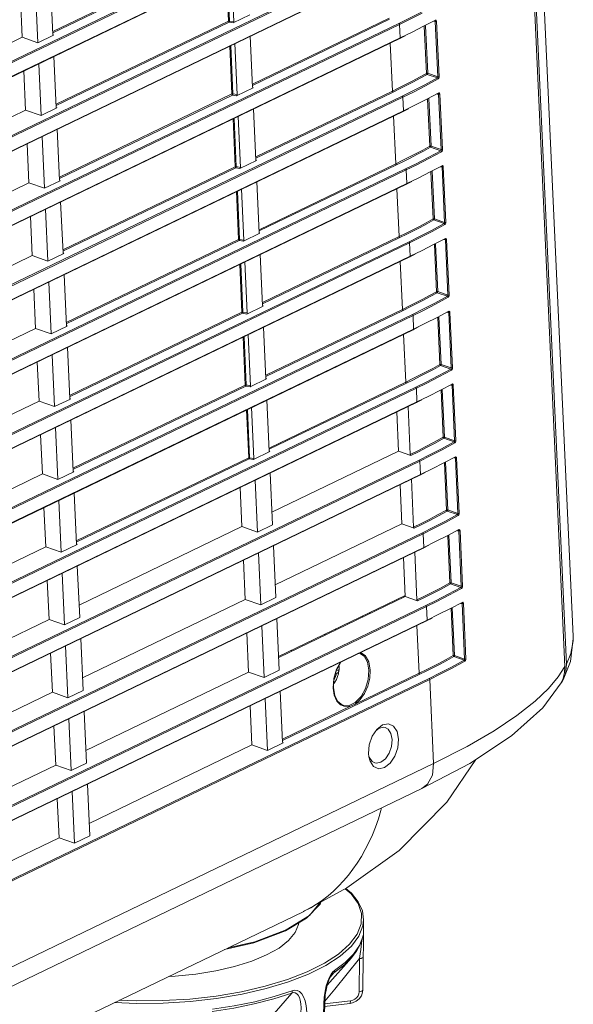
# Model space of a CAD drawing. Header units: millimetres. Extents: x 3925 to 5043, y -86 to 778.
# Tile 30 of 256: x 4128 to 4143, y 93 to 119. Entities that reach past the tile are written whole.
import ezdxf

# ---------------------------------------------------------------- set-up
doc = ezdxf.new("R2010")
doc.units = ezdxf.units.MM
doc.header["$LTSCALE"] = 46.255
for name, color, linetype in [('85-1A626G050DXF_CONTINUOUS_LINE', 7, 'CONTINUOUS'), ('H30-BOTTOM-CDXF_CONTINUOUS_LINE', 7, 'CONTINUOUS'), ('H30-LEFT-COVDXF_CONTINUOUS_LINE', 7, 'CONTINUOUS'), ('H30K-REAR-CODXF_CONTINUOUS_LINE', 7, 'CONTINUOUS'), ('RUBBER-FOOT-DXF_CONTINUOUS_LINE', 7, 'CONTINUOUS')]:
    doc.layers.add(name, color=color, linetype=linetype)

msp = doc.modelspace()

# ---------------------------------------------------------------- linework, layer by layer
at = {"layer": '85-1A626G050DXF_CONTINUOUS_LINE', "color": 7, "linetype": 'Continuous', "lineweight": 0}
for p, q in [((4136.3135, 101.6743), (4136.3802, 101.6564)), ((4136.3828, 101.6857), (4136.3802, 101.6564)), ((4136.3125, 101.5822), (4136.2724, 101.5628)), ((4136.2723, 101.3519), (4136.2252, 101.2869))]:
    msp.add_line(p, q, dxfattribs=at)
for points in [[(4136.381, 101.6623), (4136.3667, 101.5796), (4136.3436, 101.4997), (4136.3119, 101.4232), (4136.2723, 101.3519)], [(4136.3802, 101.6564), (4136.3729, 101.6352), (4136.3591, 101.6155), (4136.3388, 101.5976), (4136.3125, 101.5822)], [(4136.3802, 101.8008), (4136.3825, 101.7745), (4136.3839, 101.7448)], [(4136.3815, 101.8033), (4136.3856, 101.7461), (4136.381, 101.6623)], [(4136.3839, 101.7448), (4136.384, 101.7151), (4136.3828, 101.6857)], [(4136.3125, 101.5822), (4136.3024, 101.5446), (4136.2894, 101.508), (4136.2738, 101.473), (4136.2559, 101.44), (4136.2442, 101.4223)]]:
    msp.add_lwpolyline(points, dxfattribs=at)
at = {"layer": 'H30-BOTTOM-CDXF_CONTINUOUS_LINE', "color": 7, "linetype": 'Continuous', "lineweight": 0}
for p, q in [((4137.2162, 103.2323), (4137.2193, 103.2055)), ((4137.0146, 103.1351), (4137.0177, 103.1083)), ((4136.2893, 102.7573), (4136.288, 102.785)), ((4135.0944, 102.1816), (4135.0931, 102.2093)), ((4135.869, 95.3318), (4135.5019, 94.9539)), ((4135.874, 95.3834), (4135.5797, 95.032)), ((4135.8917, 95.3929), (4135.869, 95.3318)), ((4087.084, 71.8456), (4135.4122, 95.1325)), ((4135.5797, 95.032), (4134.9522, 94.6425)), ((4135.4117, 95.1336), (4135.4172, 95.1362)), ((4135.5019, 94.9539), (4134.9361, 94.614))]:
    msp.add_line(p, q, dxfattribs=at)
for points in [[(4135.4172, 95.1362), (4136.5965, 95.7742), (4138.0152, 96.7927), (4139.306, 98.1009), (4140.0853, 99.2564)], [(4135.4172, 95.1362), (4135.4495, 95.152), (4135.6152, 95.2397), (4135.7767, 95.3372), (4135.9333, 95.4444), (4136.0842, 95.5607), (4136.2298, 95.6864), (4136.3705, 95.8216), (4136.5059, 95.9662), (4136.6356, 96.1195), (4136.7593, 96.2809), (4136.8768, 96.4503), (4136.9885, 96.6284), (4137.0943, 96.8152), (4137.1935, 97.0104), (4137.2856, 97.2135), (4137.3703, 97.4244), (4137.4477, 97.6435), (4137.5178, 97.8711), (4137.537, 97.9434)], [(4134.9361, 94.614), (4134.0791, 94.289), (4133.2795, 94.1048)], [(4134.9522, 94.6425), (4134.0989, 94.3185), (4133.3756, 94.1511)]]:
    msp.add_lwpolyline(points, dxfattribs=at)
at = {"layer": 'H30-LEFT-COVDXF_CONTINUOUS_LINE', "color": 7, "linetype": 'Continuous', "lineweight": 0}
for p, q in [((4142.5025, 101.7719), (4140.845, 137.7882)), ((4137.8251, 123.1387), (4089.4969, 99.8519)), ((4137.8428, 123.111), (4089.5146, 99.8242)), ((4089.5117, 99.4486), (4137.8596, 122.7448)), ((4089.5159, 99.4399), (4137.8441, 122.7267)), ((4137.9159, 121.1673), (4089.5876, 97.8805)), ((4137.9335, 121.1396), (4089.6053, 97.8528)), ((4128.6287, 118.9755), (4133.3, 121.2263)), ((4128.6303, 118.94), (4133.3176, 121.1986)), ((4089.6024, 97.4772), (4137.9504, 120.7734)), ((4089.6066, 97.4685), (4137.9348, 120.7553)), ((4133.4164, 119.2589), (4133.3563, 120.5643)), ((4133.5342, 119.2383), (4133.4707, 120.6194)), ((4133.3907, 119.255), (4133.331, 120.5521)), ((4128.2219, 118.6711), (4128.1573, 120.0743)), ((4128.569, 120.2726), (4128.6325, 118.8915)), ((4127.7523, 119.8791), (4127.8011, 118.8184)), ((4128.7194, 117.0041), (4133.3907, 119.255)), ((4133.5342, 119.2383), (4133.4164, 119.2589)), ((4133.966, 119.4238), (4133.5182, 119.208)), ((4134.0348, 117.5502), (4137.7369, 119.334)), ((4134.0364, 117.5147), (4137.7545, 119.3063)), ((4138.6743, 119.1168), (4138.9934, 119.2837)), ((4138.9912, 119.2502), (4138.954, 119.2533)), ((4138.9912, 119.2502), (4139.0603, 117.7485)), ((4139.0181, 119.2778), (4139.0251, 119.2538)), ((4139.0251, 119.2538), (4139.0942, 117.752)), ((4138.0066, 119.1959), (4089.6784, 95.9091)), ((4138.0242, 119.1682), (4089.696, 95.8814)), ((4128.721, 116.9686), (4133.4083, 119.2272)), ((4133.5182, 119.208), (4133.4083, 119.2272)), ((4138.0242, 119.1682), (4138.0411, 118.802)), ((4138.7512, 117.8414), (4138.6925, 119.1163)), ((4138.785, 117.8449), (4138.7257, 119.1337)), ((4089.6932, 95.5058), (4138.0411, 118.802)), ((4089.6973, 95.4971), (4138.0256, 118.7839)), ((4123.3911, 116.6934), (4127.8011, 118.8184)), ((4127.8011, 118.8184), (4128.2219, 118.6711)), ((4128.6506, 118.8777), (4128.2219, 118.6711)), ((4128.6506, 118.8777), (4128.6432, 118.8854)), ((4133.9751, 118.8473), (4134.0387, 117.4662)), ((4138.0256, 118.7839), (4138.1729, 118.856)), ((4133.4814, 117.2836), (4133.4217, 118.5807)), ((4133.5071, 117.2875), (4133.4471, 118.5929)), ((4133.625, 117.2669), (4133.5614, 118.648)), ((4137.8276, 117.3626), (4137.7679, 118.6598)), ((4128.6597, 118.3012), (4128.7233, 116.9201)), ((4127.8431, 117.9077), (4127.8919, 116.847)), ((4128.3126, 116.6997), (4128.248, 118.1029)), ((4139.048, 117.7168), (4138.7044, 117.5303)), ((4139.0667, 117.6896), (4138.7227, 117.5029)), ((4139.048, 117.7168), (4138.7699, 117.8142)), ((4139.0603, 117.7485), (4138.785, 117.8449)), ((4134.0568, 117.4524), (4133.6089, 117.2366)), ((4134.0568, 117.4524), (4134.0494, 117.4602)), ((4134.1255, 115.5788), (4137.8276, 117.3626)), ((4138.0973, 117.2246), (4089.7691, 93.9377)), ((4138.115, 117.1968), (4089.7867, 93.91)), ((4128.8101, 115.0327), (4133.4814, 117.2836)), ((4128.8118, 114.9972), (4133.4991, 117.2558)), ((4133.6089, 117.2366), (4133.4991, 117.2558)), ((4133.625, 117.2669), (4133.5071, 117.2875)), ((4134.1272, 115.5434), (4137.8453, 117.3349)), ((4138.115, 117.1968), (4138.1318, 116.8306)), ((4138.765, 117.1454), (4139.0841, 117.3123)), ((4138.8419, 115.87), (4138.7832, 117.1449)), ((4138.8757, 115.8735), (4138.8164, 117.1623)), ((4139.0819, 117.2788), (4139.0447, 117.2819)), ((4139.0819, 117.2788), (4139.151, 115.7771)), ((4139.1089, 117.3064), (4139.1158, 117.2824)), ((4139.1158, 117.2824), (4139.1849, 115.7807)), ((4089.7839, 93.5344), (4138.1318, 116.8306)), ((4123.4818, 114.7221), (4127.8919, 116.847)), ((4127.8919, 116.847), (4128.3126, 116.6997)), ((4128.7414, 116.9063), (4128.3126, 116.6997)), ((4128.7414, 116.9063), (4128.734, 116.9141)), ((4134.0658, 116.8759), (4134.1294, 115.4948)), ((4138.1163, 116.8125), (4138.2636, 116.8846)), ((4089.7881, 93.5257), (4138.1163, 116.8125)), ((4133.5722, 115.3122), (4133.5125, 116.6093)), ((4133.5979, 115.3161), (4133.5378, 116.6215)), ((4133.7157, 115.2955), (4133.6521, 116.6766)), ((4137.9183, 115.3913), (4137.8586, 116.6884)), ((4128.7504, 116.3298), (4128.814, 114.9487)), ((4128.4033, 114.7283), (4128.3388, 116.1315)), ((4127.9338, 115.9363), (4127.9826, 114.8756)), ((4139.1388, 115.7454), (4138.8606, 115.8428)), ((4139.151, 115.7771), (4138.8757, 115.8735)), ((4139.1388, 115.7454), (4138.7951, 115.5589)), ((4139.1574, 115.7182), (4138.8134, 115.5315)), ((4138.188, 115.2532), (4089.8598, 91.9663)), ((4128.9008, 113.0613), (4133.5722, 115.3122)), ((4128.9025, 113.0259), (4133.5898, 115.2844)), ((4133.6996, 115.2652), (4133.5898, 115.2844)), ((4133.7157, 115.2955), (4133.5979, 115.3161)), ((4134.1475, 115.481), (4133.6996, 115.2652)), ((4134.1475, 115.481), (4134.1401, 115.4888)), ((4134.2163, 113.6074), (4137.9183, 115.3913)), ((4134.2179, 113.572), (4137.936, 115.3635)), ((4138.8558, 115.174), (4139.1748, 115.341)), ((4139.1727, 115.3074), (4139.1354, 115.3105)), ((4139.1727, 115.3074), (4139.2418, 113.8057)), ((4139.1996, 115.335), (4139.2065, 115.311)), ((4139.2065, 115.311), (4139.2757, 113.8093)), ((4138.2057, 115.2254), (4089.8775, 91.9386)), ((4138.2057, 115.2254), (4138.2226, 114.8592)), ((4138.9326, 113.8986), (4138.8739, 115.1736)), ((4138.9665, 113.9021), (4138.9072, 115.1909)), ((4089.8746, 91.563), (4138.2226, 114.8592)), ((4089.8788, 91.5543), (4138.207, 114.8411)), ((4123.5725, 112.7507), (4127.9826, 114.8756)), ((4127.9826, 114.8756), (4128.4033, 114.7283)), ((4128.8321, 114.9349), (4128.4033, 114.7283)), ((4128.8321, 114.9349), (4128.8247, 114.9427)), ((4133.8064, 113.3241), (4133.7429, 114.7052)), ((4134.1566, 114.9046), (4134.2201, 113.5234)), ((4138.0091, 113.4199), (4137.9494, 114.717)), ((4138.207, 114.8411), (4138.3543, 114.9132)), ((4133.6629, 113.3408), (4133.6032, 114.6379)), ((4133.6886, 113.3447), (4133.6285, 114.6501)), ((4128.4941, 112.7569), (4128.4295, 114.1601)), ((4128.8412, 114.3584), (4128.9047, 112.9773)), ((4128.0245, 113.965), (4128.0733, 112.9043)), ((4139.2418, 113.8057), (4138.9665, 113.9021)), ((4139.2295, 113.774), (4138.8859, 113.5875)), ((4139.2481, 113.7468), (4138.9042, 113.5601)), ((4139.2295, 113.774), (4138.9513, 113.8714)), ((4134.2382, 113.5096), (4133.7904, 113.2938)), ((4134.2382, 113.5096), (4134.2308, 113.5174)), ((4134.307, 111.636), (4138.0091, 113.4199)), ((4134.3086, 111.6006), (4138.0267, 113.3921)), ((4138.9465, 113.2026), (4139.2655, 113.3696)), ((4139.2903, 113.3636), (4139.2973, 113.3396)), ((4138.2788, 113.2818), (4089.9505, 89.9949)), ((4138.2964, 113.254), (4089.9682, 89.9672)), ((4128.9916, 111.0899), (4133.6629, 113.3408)), ((4128.9932, 111.0545), (4133.6805, 113.313)), ((4133.7904, 113.2938), (4133.6805, 113.313)), ((4133.8064, 113.3241), (4133.6886, 113.3447)), ((4138.2964, 113.254), (4138.3133, 112.8878)), ((4139.0233, 111.9272), (4138.9647, 113.2022)), ((4139.0572, 111.9307), (4138.9979, 113.2196)), ((4139.2634, 113.3361), (4139.2262, 113.3391)), ((4139.2634, 113.3361), (4139.3325, 111.8343)), ((4139.2973, 113.3396), (4139.3664, 111.8379)), ((4089.9654, 89.5916), (4138.3133, 112.8878)), ((4089.9695, 89.5829), (4138.2977, 112.8698)), ((4123.6633, 110.7793), (4128.0733, 112.9043)), ((4128.0733, 112.9043), (4128.4941, 112.7569)), ((4128.9228, 112.9635), (4128.4941, 112.7569)), ((4128.9228, 112.9635), (4128.9154, 112.9713)), ((4134.2473, 112.9332), (4134.3108, 111.552)), ((4138.2977, 112.8698), (4138.4451, 112.9418)), ((4133.7536, 111.3694), (4133.6939, 112.6665)), ((4133.7793, 111.3733), (4133.7192, 112.6787)), ((4133.8972, 111.3527), (4133.8336, 112.7338)), ((4138.0998, 111.4485), (4138.0401, 112.7456)), ((4128.9319, 112.3871), (4128.9954, 111.0059)), ((4128.5848, 110.7855), (4128.5202, 112.1887)), ((4128.1152, 111.9936), (4128.1641, 110.9329)), ((4139.3202, 111.8026), (4138.9766, 111.6161)), ((4139.3388, 111.7754), (4138.9949, 111.5887)), ((4139.3202, 111.8026), (4139.042, 111.9)), ((4139.3325, 111.8343), (4139.0572, 111.9307)), ((4134.3289, 111.5382), (4133.8811, 111.3224)), ((4134.3289, 111.5382), (4134.3216, 111.546)), ((4138.3695, 111.3104), (4090.0413, 88.0236)), ((4138.3872, 111.2826), (4090.0589, 87.9958)), ((4129.0823, 109.1185), (4133.7536, 111.3694)), ((4129.0839, 109.0831), (4133.7713, 111.3416)), ((4133.8811, 111.3224), (4133.7713, 111.3416)), ((4133.8972, 111.3527), (4133.7793, 111.3733)), ((4134.3977, 109.6646), (4138.0998, 111.4485)), ((4134.3993, 109.6292), (4138.1174, 111.4207)), ((4138.3872, 111.2826), (4138.404, 110.9164)), ((4139.0372, 111.2312), (4139.3563, 111.3982)), ((4139.1141, 109.9558), (4139.0554, 111.2308)), ((4139.1479, 109.9593), (4139.0886, 111.2482)), ((4139.3541, 111.3647), (4139.3169, 111.3677)), ((4139.3541, 111.3647), (4139.4232, 109.8629)), ((4139.3811, 111.3923), (4139.388, 111.3682)), ((4139.388, 111.3682), (4139.4571, 109.8665)), ((4129.0135, 110.9921), (4128.5848, 110.7855)), ((4129.0135, 110.9921), (4129.0062, 110.9999)), ((4134.338, 110.9618), (4134.4016, 109.5807)), ((4138.3885, 110.8984), (4138.5391, 110.9721)), ((4090.0561, 87.6202), (4138.404, 110.9164)), ((4090.0602, 87.6115), (4138.3885, 110.8984)), ((4123.754, 108.8079), (4128.1641, 110.9329)), ((4128.1641, 110.9329), (4128.5848, 110.7855)), ((4133.8443, 109.398), (4133.7846, 110.6951)), ((4133.87, 109.402), (4133.81, 110.7073)), ((4133.9879, 109.3813), (4133.9243, 110.7624)), ((4138.1905, 109.4771), (4138.1308, 110.7742)), ((4128.6755, 108.8141), (4128.611, 110.2173)), ((4129.0226, 110.4157), (4129.0862, 109.0346)), ((4128.206, 110.0222), (4128.2548, 108.9615)), ((4139.4109, 109.8312), (4139.1328, 109.9286)), ((4139.4232, 109.8629), (4139.1479, 109.9593)), ((4139.4109, 109.8312), (4139.0673, 109.6447)), ((4139.4296, 109.804), (4139.0856, 109.6173)), ((4129.173, 107.1471), (4133.8443, 109.398)), ((4129.1747, 107.1117), (4133.862, 109.3703)), ((4133.9718, 109.351), (4133.862, 109.3703)), ((4133.9879, 109.3813), (4133.87, 109.402)), ((4134.4197, 109.5668), (4133.9718, 109.351)), ((4134.4197, 109.5668), (4134.4123, 109.5746)), ((4134.4884, 107.6932), (4138.1905, 109.4771)), ((4134.4901, 107.6578), (4138.2082, 109.4493)), ((4139.128, 109.2598), (4139.447, 109.4268)), ((4139.4448, 109.3933), (4139.4076, 109.3963)), ((4139.4448, 109.3933), (4139.514, 107.8916)), ((4139.4718, 109.4209), (4139.4787, 109.3968)), ((4139.4787, 109.3968), (4139.5478, 107.8951)), ((4138.4602, 109.339), (4090.132, 86.0522)), ((4138.4779, 109.3113), (4090.1497, 86.0244)), ((4138.4779, 109.3113), (4138.4947, 108.9451)), ((4139.2048, 107.9844), (4139.1461, 109.2594)), ((4139.2387, 107.988), (4139.1793, 109.2768)), ((4090.1468, 85.6488), (4138.4947, 108.9451)), ((4090.151, 85.6401), (4138.4792, 108.927)), ((4123.8447, 106.8365), (4128.2548, 108.9615)), ((4128.2548, 108.9615), (4128.6755, 108.8141)), ((4129.1043, 109.0207), (4128.6755, 108.8141)), ((4129.1043, 109.0207), (4129.0969, 109.0285)), ((4134.4287, 108.9904), (4134.4923, 107.6093)), ((4138.4792, 108.927), (4138.6298, 109.0007)), ((4133.9351, 107.4266), (4133.8754, 108.7237)), ((4133.9608, 107.4306), (4133.9007, 108.7359)), ((4134.0786, 107.4099), (4134.0151, 108.7911)), ((4137.9967, 107.6103), (4137.9479, 108.671)), ((4138.3113, 107.5202), (4138.2516, 108.8173)), ((4129.1133, 108.4443), (4129.1769, 107.0632)), ((4128.2967, 108.0508), (4128.3455, 106.9901)), ((4128.7663, 106.8428), (4128.7017, 108.2459)), ((4139.5017, 107.8598), (4139.158, 107.6733)), ((4139.5203, 107.8326), (4139.1763, 107.6459)), ((4139.5017, 107.8598), (4139.2235, 107.9572)), ((4139.514, 107.8916), (4139.2387, 107.988)), ((4134.5104, 107.5954), (4134.0626, 107.3796)), ((4134.5104, 107.5954), (4134.503, 107.6032)), ((4134.5663, 105.9573), (4137.9967, 107.6103)), ((4138.3307, 107.4933), (4137.9967, 107.6103)), ((4138.551, 107.3676), (4090.2227, 84.0808)), ((4138.5686, 107.3399), (4090.2404, 84.053)), ((4129.2638, 105.1758), (4133.9351, 107.4266)), ((4129.2654, 105.1403), (4133.9527, 107.3989)), ((4134.0626, 107.3796), (4133.9527, 107.3989)), ((4134.0786, 107.4099), (4133.9608, 107.4306)), ((4138.5686, 107.3399), (4138.5855, 106.9737)), ((4139.2187, 107.2884), (4139.5377, 107.4554)), ((4139.2955, 106.013), (4139.2369, 107.288)), ((4139.3294, 106.0166), (4139.2701, 107.3054)), ((4139.5356, 107.4219), (4139.4983, 107.4249)), ((4139.5356, 107.4219), (4139.6047, 105.9202)), ((4139.5625, 107.4495), (4139.5695, 107.4254)), ((4139.5695, 107.4254), (4139.6386, 105.9237)), ((4090.2376, 83.6774), (4138.5855, 106.9737)), ((4123.9355, 104.8651), (4128.3455, 106.9901)), ((4128.3455, 106.9901), (4128.7663, 106.8428)), ((4129.195, 107.0493), (4128.7663, 106.8428)), ((4129.195, 107.0493), (4129.1876, 107.0571)), ((4134.5174, 107.018), (4134.582, 105.6148)), ((4138.5699, 106.9556), (4138.7206, 107.0293)), ((4090.2417, 83.6688), (4138.5699, 106.9556)), ((4134.1724, 105.4175), (4134.1078, 106.8206)), ((4138.0874, 105.6389), (4138.0386, 106.6996)), ((4138.402, 105.5488), (4138.3423, 106.8459)), ((4129.2041, 106.4729), (4129.2676, 105.0918)), ((4133.7028, 106.6255), (4133.7516, 105.5648)), ((4128.857, 104.8714), (4128.7924, 106.2745)), ((4128.3874, 106.0794), (4128.4362, 105.0187)), ((4139.5924, 105.8884), (4139.3142, 105.9858)), ((4139.6047, 105.9202), (4139.3294, 106.0166)), ((4134.657, 103.9859), (4138.0874, 105.6389)), ((4138.4214, 105.5219), (4138.0874, 105.6389)), ((4139.5924, 105.8884), (4139.2488, 105.7019)), ((4139.611, 105.8612), (4139.2671, 105.6745)), ((4138.6417, 105.3962), (4090.3135, 82.1094)), ((4138.6593, 105.3685), (4090.3311, 82.0816)), ((4129.3416, 103.4398), (4133.7516, 105.5648)), ((4133.7516, 105.5648), (4134.1724, 105.4175)), ((4134.582, 105.6148), (4134.1724, 105.4175)), ((4138.6593, 105.3685), (4138.6762, 105.0023)), ((4139.3094, 105.317), (4139.6285, 105.484)), ((4139.6263, 105.4505), (4139.5891, 105.4535)), ((4139.6263, 105.4505), (4139.6954, 103.9488)), ((4139.6532, 105.4781), (4139.6602, 105.454)), ((4139.6602, 105.454), (4139.7293, 103.9523)), ((4139.3863, 104.0417), (4139.3276, 105.3166)), ((4139.4201, 104.0452), (4139.3608, 105.334)), ((4090.3283, 81.706), (4138.6762, 105.0023)), ((4090.3324, 81.6974), (4138.6607, 104.9842)), ((4124.0262, 102.8937), (4128.4362, 105.0187)), ((4128.4362, 105.0187), (4128.857, 104.8714)), ((4129.2857, 105.0779), (4128.857, 104.8714)), ((4129.2857, 105.0779), (4129.2783, 105.0857)), ((4134.2631, 103.4461), (4134.1985, 104.8492)), ((4134.6082, 105.0466), (4134.6727, 103.6434)), ((4138.4927, 103.5774), (4138.433, 104.8745)), ((4138.6607, 104.9842), (4138.8113, 105.0579)), ((4133.7936, 104.6541), (4133.8424, 103.5934)), ((4138.1782, 103.6675), (4138.1293, 104.7282)), ((4128.9477, 102.9), (4128.8831, 104.3031)), ((4129.2928, 104.5005), (4129.3573, 103.0973)), ((4128.4782, 104.108), (4128.527, 103.0473)), ((4139.6954, 103.9488), (4139.4201, 104.0452)), ((4139.6831, 103.917), (4139.3395, 103.7305)), ((4139.7018, 103.8898), (4139.3578, 103.7031)), ((4139.6831, 103.917), (4139.405, 104.0144)), ((4129.4323, 101.4684), (4133.8424, 103.5934)), ((4133.8424, 103.5934), (4134.2631, 103.4461)), ((4134.6727, 103.6434), (4134.2631, 103.4461)), ((4138.1769, 103.6952), (4134.7464, 102.0422)), ((4138.1782, 103.6675), (4134.7477, 102.0145)), ((4138.1782, 103.6675), (4138.1444, 103.6795)), ((4138.5121, 103.5505), (4138.1782, 103.6675)), ((4139.4002, 103.3456), (4139.7192, 103.5126)), ((4139.744, 103.5067), (4139.7509, 103.4826)), ((4138.7324, 103.4248), (4090.4042, 80.138)), ((4138.7501, 103.3971), (4090.4218, 80.1103)), ((4138.7501, 103.3971), (4138.7669, 103.0309)), ((4139.477, 102.0703), (4139.4183, 103.3452)), ((4139.5108, 102.0738), (4139.4515, 103.3626)), ((4139.717, 103.4791), (4139.6798, 103.4821)), ((4139.717, 103.4791), (4139.7861, 101.9774)), ((4139.7509, 103.4826), (4139.82, 101.9809)), ((4090.419, 79.7347), (4138.7669, 103.0309)), ((4090.4232, 79.726), (4138.7514, 103.0128)), ((4124.1169, 100.9223), (4128.527, 103.0473)), ((4128.527, 103.0473), (4128.9477, 102.9)), ((4129.3573, 103.0973), (4128.9477, 102.9)), ((4134.6989, 103.0752), (4134.7635, 101.6721)), ((4138.7514, 103.0128), (4138.902, 103.0865)), ((4134.3539, 101.4747), (4134.2893, 102.8779)), ((4138.5534, 101.5915), (4138.4937, 102.8887)), ((4129.3835, 102.5291), (4129.4481, 101.126)), ((4133.8843, 102.6827), (4133.9331, 101.622)), ((4135.9845, 102.6388), (4136.0248, 102.6299)), ((4129.0385, 100.9286), (4128.9739, 102.3318)), ((4128.5689, 102.1366), (4128.6177, 101.0759)), ((4139.7739, 101.9457), (4139.4957, 102.0431)), ((4139.7861, 101.9774), (4139.5108, 102.0738)), ((4134.7635, 101.6721), (4134.3539, 101.4747)), ((4142.5025, 101.7719), (4142.3197, 101.4912)), ((4142.5025, 101.7719), (4142.4946, 101.6084)), ((4138.8231, 101.4534), (4090.4949, 78.1666)), ((4138.8408, 101.4257), (4090.5126, 78.1389)), ((4129.523, 99.497), (4133.9331, 101.622)), ((4133.9331, 101.622), (4134.3539, 101.4747)), ((4134.853, 99.7722), (4138.5711, 101.5638)), ((4136.8179, 100.7553), (4138.5534, 101.5915)), ((4138.9456, 99.148), (4138.8408, 101.4257)), ((4142.4558, 101.4517), (4142.4, 101.3282)), ((4142.4946, 101.6084), (4142.4558, 101.4517)), ((4129.4481, 101.126), (4129.0385, 100.9286)), ((4134.7917, 101.1048), (4134.8552, 99.7237)), ((4136.253, 100.9954), (4136.2224, 101.1894)), ((4141.9046, 100.6511), (4142.4, 101.3282)), ((4124.2076, 98.9509), (4128.6177, 101.0759)), ((4128.6177, 101.0759), (4129.0385, 100.9286)), ((4134.4446, 99.5033), (4134.38, 100.9065)), ((4129.4742, 100.5577), (4129.5388, 99.1546)), ((4133.975, 100.7113), (4134.0238, 99.6506)), ((4134.8514, 99.8077), (4136.697, 100.697)), ((4129.1292, 98.9572), (4129.0646, 100.3604)), ((4128.6596, 100.1652), (4128.7084, 99.1045)), ((4137.2817, 99.8827), (4137.4081, 100.0713)), ((4137.3818, 100.032), (4137.4733, 100.1028)), ((4137.4081, 100.0713), (4137.5625, 100.1908)), ((4137.4733, 100.1028), (4137.5999, 100.1279)), ((4137.5625, 100.1908), (4137.7207, 100.2221)), ((4137.5999, 100.1279), (4137.6342, 100.1213)), ((4129.6138, 97.5256), (4134.0238, 99.6506)), ((4134.0238, 99.6506), (4134.4446, 99.5033)), ((4134.8733, 99.7099), (4134.4446, 99.5033)), ((4134.8733, 99.7099), (4134.8659, 99.7176)), ((4137.1911, 99.3247), (4137.1809, 99.417)), ((4137.2221, 99.2112), (4137.1911, 99.3247)), ((4138.9456, 99.148), (4090.6174, 75.8611)), ((4124.2984, 96.9795), (4128.7084, 99.1045)), ((4128.7084, 99.1045), (4129.1292, 98.9572)), ((4129.5388, 99.1546), (4129.1292, 98.9572)), ((4138.6236, 98.467), (4090.2954, 75.1802)), ((4129.565, 98.5863), (4129.6295, 97.1832)), ((4128.7503, 98.1938), (4128.7992, 97.1331)), ((4129.2199, 96.9858), (4129.1553, 98.389)), ((4124.3891, 95.0081), (4128.7992, 97.1331)), ((4128.7992, 97.1331), (4129.2199, 96.9858)), ((4129.6295, 97.1832), (4129.2199, 96.9858))]:
    msp.add_line(p, q, dxfattribs=at)
for points in [[(4138.6137, 119.5017), (4138.2914, 119.336), (4138.0066, 119.1959)], [(4133.4164, 119.2589), (4133.407, 119.2589), (4133.3981, 119.2575), (4133.3907, 119.255)], [(4133.3907, 119.255), (4133.3933, 119.2437), (4133.3997, 119.2336), (4133.4083, 119.2272)], [(4133.4083, 119.2272), (4133.4119, 119.2352), (4133.4148, 119.2468), (4133.4164, 119.2589)], [(4138.632, 119.4743), (4138.3094, 119.3084), (4138.0242, 119.1682)], [(4138.9826, 119.2664), (4138.9836, 119.2663), (4138.989, 119.2622), (4138.9912, 119.2502)], [(4138.9933, 119.2837), (4138.9915, 119.2735), (4138.9851, 119.2666)], [(4138.9912, 119.2502), (4139.003, 119.2491), (4139.0153, 119.2504), (4139.0251, 119.2538)], [(4138.9934, 119.2837), (4139.0066, 119.2861), (4139.0181, 119.2778)], [(4138.0242, 119.1682), (4138.0216, 119.1796), (4138.0152, 119.1896), (4138.0066, 119.1959)], [(4138.0411, 118.802), (4138.3614, 118.9587), (4138.6743, 119.1168)], [(4138.0411, 118.802), (4138.0394, 118.7919), (4138.0338, 118.7854), (4138.0256, 118.7839)], [(4137.8276, 117.3626), (4138.0219, 117.4577), (4138.202, 117.5483), (4138.3786, 117.6396), (4138.56, 117.7362), (4138.7512, 117.8414)], [(4137.8453, 117.3349), (4138.0398, 117.4301), (4138.2201, 117.5208), (4138.3968, 117.6122), (4138.5785, 117.7089), (4138.7699, 117.8142)], [(4138.785, 117.8449), (4138.7734, 117.846), (4138.761, 117.8448), (4138.7512, 117.8414)], [(4138.7699, 117.8142), (4138.7609, 117.8202), (4138.754, 117.83), (4138.7512, 117.8414)], [(4138.7699, 117.8142), (4138.7769, 117.8215), (4138.7825, 117.8327), (4138.785, 117.8449)], [(4139.0603, 117.7485), (4139.0603, 117.7373), (4139.0567, 117.7261), (4139.048, 117.7168)], [(4139.048, 117.7168), (4139.0571, 117.7107), (4139.0638, 117.7009), (4139.0667, 117.6896)], [(4139.0942, 117.752), (4139.0844, 117.7487), (4139.0721, 117.7474), (4139.0603, 117.7485)], [(4139.0942, 117.752), (4139.0922, 117.7303), (4139.0839, 117.7084), (4139.0667, 117.6896)], [(4137.8453, 117.3349), (4137.8366, 117.3413), (4137.8303, 117.3513), (4137.8276, 117.3626)], [(4138.7044, 117.5303), (4138.3821, 117.3646), (4138.0973, 117.2246)], [(4138.7227, 117.5029), (4138.4001, 117.337), (4138.115, 117.1968)], [(4133.5071, 117.2875), (4133.4978, 117.2875), (4133.4888, 117.2861), (4133.4814, 117.2836)], [(4133.4814, 117.2836), (4133.484, 117.2723), (4133.4904, 117.2622), (4133.4991, 117.2558)], [(4133.4991, 117.2558), (4133.5026, 117.2638), (4133.5055, 117.2754), (4133.5071, 117.2875)], [(4138.115, 117.1968), (4138.1123, 117.2082), (4138.1059, 117.2182), (4138.0973, 117.2246)], [(4138.1318, 116.8306), (4138.4522, 116.9873), (4138.765, 117.1454)], [(4139.0734, 117.295), (4139.0743, 117.2949), (4139.0797, 117.2908), (4139.0819, 117.2788)], [(4139.084, 117.3123), (4139.0822, 117.3022), (4139.0759, 117.2952)], [(4139.0819, 117.2788), (4139.0937, 117.2777), (4139.1061, 117.279), (4139.1158, 117.2824)], [(4139.0841, 117.3123), (4139.0974, 117.3147), (4139.1089, 117.3064)], [(4138.1318, 116.8306), (4138.1302, 116.8205), (4138.1245, 116.814), (4138.1163, 116.8125)], [(4137.9183, 115.3913), (4138.1127, 115.4863), (4138.2928, 115.5769), (4138.4693, 115.6682), (4138.6507, 115.7648), (4138.8419, 115.87)], [(4137.936, 115.3635), (4138.1305, 115.4587), (4138.3108, 115.5494), (4138.4876, 115.6408), (4138.6692, 115.7375), (4138.8606, 115.8428)], [(4138.8757, 115.8735), (4138.8642, 115.8746), (4138.8517, 115.8734), (4138.8419, 115.87)], [(4138.8606, 115.8428), (4138.8516, 115.8488), (4138.8448, 115.8586), (4138.8419, 115.87)], [(4138.8606, 115.8428), (4138.8677, 115.8501), (4138.8732, 115.8613), (4138.8757, 115.8735)], [(4139.151, 115.7771), (4139.151, 115.7659), (4139.1475, 115.7547), (4139.1387, 115.7454)], [(4139.1849, 115.7807), (4139.1752, 115.7773), (4139.1628, 115.776), (4139.151, 115.7771)], [(4139.1849, 115.7806), (4139.1829, 115.7589), (4139.1746, 115.737), (4139.1574, 115.7182)], [(4138.7951, 115.5589), (4138.4729, 115.3932), (4138.188, 115.2532)], [(4138.8134, 115.5315), (4138.4908, 115.3656), (4138.2057, 115.2254)], [(4139.1387, 115.7454), (4139.1478, 115.7393), (4139.1546, 115.7295), (4139.1574, 115.7182)], [(4133.5979, 115.3161), (4133.5885, 115.3161), (4133.5795, 115.3147), (4133.5722, 115.3122)], [(4133.5722, 115.3122), (4133.5748, 115.3009), (4133.5811, 115.2909), (4133.5898, 115.2844)], [(4133.5898, 115.2844), (4133.5933, 115.2924), (4133.5963, 115.304), (4133.5979, 115.3161)], [(4137.936, 115.3635), (4137.9274, 115.3699), (4137.921, 115.3799), (4137.9183, 115.3913)], [(4138.2057, 115.2254), (4138.203, 115.2368), (4138.1967, 115.2468), (4138.188, 115.2532)], [(4139.1641, 115.3236), (4139.1651, 115.3235), (4139.1704, 115.3194), (4139.1727, 115.3074)], [(4139.1748, 115.3409), (4139.1729, 115.3308), (4139.1666, 115.3238)], [(4139.1727, 115.3074), (4139.1845, 115.3063), (4139.1968, 115.3076), (4139.2065, 115.311)], [(4139.1748, 115.341), (4139.1881, 115.3433), (4139.1996, 115.335)], [(4138.2226, 114.8592), (4138.5429, 115.0159), (4138.8558, 115.174)], [(4138.2226, 114.8592), (4138.2209, 114.8491), (4138.2153, 114.8426), (4138.207, 114.8411)], [(4138.0091, 113.4199), (4138.2034, 113.5149), (4138.3835, 113.6055), (4138.56, 113.6968), (4138.7415, 113.7934), (4138.9326, 113.8986)], [(4138.9665, 113.9021), (4138.9549, 113.9032), (4138.9425, 113.902), (4138.9326, 113.8986)], [(4138.9513, 113.8714), (4138.9423, 113.8774), (4138.9355, 113.8872), (4138.9326, 113.8986)], [(4138.9513, 113.8714), (4138.9584, 113.8787), (4138.9639, 113.8899), (4138.9665, 113.9021)], [(4138.0267, 113.3921), (4138.2213, 113.4873), (4138.4016, 113.578), (4138.5783, 113.6694), (4138.7599, 113.7661), (4138.9513, 113.8714)], [(4139.2418, 113.8057), (4139.2417, 113.7945), (4139.2382, 113.7834), (4139.2294, 113.774)], [(4139.2294, 113.774), (4139.2386, 113.7679), (4139.2453, 113.7581), (4139.2481, 113.7468)], [(4139.2757, 113.8093), (4139.2659, 113.8059), (4139.2536, 113.8046), (4139.2418, 113.8057)], [(4139.2757, 113.8093), (4139.2736, 113.7875), (4139.2654, 113.7656), (4139.2481, 113.7468)], [(4138.0267, 113.3921), (4138.0181, 113.3985), (4138.0117, 113.4085), (4138.0091, 113.4199)], [(4138.8859, 113.5875), (4138.5636, 113.4218), (4138.2788, 113.2818)], [(4138.9042, 113.5601), (4138.5815, 113.3942), (4138.2964, 113.254)], [(4139.2655, 113.3696), (4139.2636, 113.3594), (4139.2573, 113.3525)], [(4139.2655, 113.3696), (4139.2788, 113.3719), (4139.2903, 113.3636)], [(4133.6886, 113.3447), (4133.6792, 113.3447), (4133.6702, 113.3433), (4133.6629, 113.3408)], [(4133.6629, 113.3408), (4133.6655, 113.3295), (4133.6719, 113.3195), (4133.6805, 113.313)], [(4133.6805, 113.313), (4133.684, 113.321), (4133.687, 113.3326), (4133.6886, 113.3447)], [(4138.2964, 113.254), (4138.2938, 113.2654), (4138.2874, 113.2754), (4138.2788, 113.2818)], [(4138.3133, 112.8878), (4138.6336, 113.0446), (4138.9465, 113.2026)], [(4139.2548, 113.3522), (4139.2558, 113.3521), (4139.2612, 113.348), (4139.2634, 113.3361)], [(4139.2634, 113.3361), (4139.2752, 113.3349), (4139.2875, 113.3362), (4139.2973, 113.3396)], [(4138.3133, 112.8878), (4138.3116, 112.8777), (4138.306, 112.8712), (4138.2977, 112.8698)], [(4138.0998, 111.4485), (4138.2941, 111.5436), (4138.4742, 111.6341), (4138.6508, 111.7254), (4138.8322, 111.8221), (4139.0233, 111.9272)], [(4138.1174, 111.4207), (4138.312, 111.5159), (4138.4923, 111.6066), (4138.669, 111.698), (4138.8507, 111.7947), (4139.042, 111.9)], [(4139.0572, 111.9307), (4139.0456, 111.9319), (4139.0332, 111.9306), (4139.0233, 111.9272)], [(4139.042, 111.9), (4139.0331, 111.906), (4139.0262, 111.9159), (4139.0233, 111.9272)], [(4139.042, 111.9), (4139.0491, 111.9073), (4139.0546, 111.9185), (4139.0572, 111.9307)], [(4139.3325, 111.8343), (4139.3325, 111.8231), (4139.3289, 111.812), (4139.3202, 111.8026)], [(4139.3202, 111.8026), (4139.3293, 111.7965), (4139.336, 111.7867), (4139.3389, 111.7754)], [(4139.3664, 111.8379), (4139.3566, 111.8345), (4139.3443, 111.8332), (4139.3325, 111.8343)], [(4139.3664, 111.8379), (4139.3643, 111.8161), (4139.3561, 111.7942), (4139.3388, 111.7754)], [(4138.9766, 111.6161), (4138.6543, 111.4504), (4138.3695, 111.3104)], [(4138.9949, 111.5887), (4138.6723, 111.4228), (4138.3872, 111.2826)], [(4133.7793, 111.3733), (4133.77, 111.3733), (4133.761, 111.3719), (4133.7536, 111.3694)], [(4133.7536, 111.3694), (4133.7562, 111.3581), (4133.7626, 111.3481), (4133.7713, 111.3416)], [(4133.7713, 111.3416), (4133.7748, 111.3496), (4133.7777, 111.3612), (4133.7793, 111.3733)], [(4138.1174, 111.4207), (4138.1088, 111.4271), (4138.1024, 111.4371), (4138.0998, 111.4485)], [(4138.3872, 111.2826), (4138.3845, 111.294), (4138.3781, 111.304), (4138.3695, 111.3104)], [(4138.404, 110.9164), (4138.7244, 111.0732), (4139.0372, 111.2312)], [(4139.3455, 111.3808), (4139.3465, 111.3807), (4139.3519, 111.3766), (4139.3541, 111.3647)], [(4139.3562, 111.3982), (4139.3544, 111.388), (4139.348, 111.3811)], [(4139.3541, 111.3647), (4139.3659, 111.3635), (4139.3782, 111.3648), (4139.388, 111.3682)], [(4139.3563, 111.3982), (4139.3695, 111.4005), (4139.3811, 111.3923)], [(4138.404, 110.9164), (4138.4023, 110.9064), (4138.3967, 110.8998), (4138.3885, 110.8984)], [(4138.1905, 109.4771), (4138.3849, 109.5722), (4138.5649, 109.6627), (4138.7415, 109.754), (4138.9229, 109.8507), (4139.1141, 109.9558)], [(4138.2082, 109.4493), (4138.4027, 109.5445), (4138.583, 109.6352), (4138.7597, 109.7266), (4138.9414, 109.8233), (4139.1328, 109.9286)], [(4139.1479, 109.9593), (4139.1364, 109.9605), (4139.1239, 109.9592), (4139.1141, 109.9558)], [(4139.1328, 109.9286), (4139.1238, 109.9346), (4139.117, 109.9445), (4139.1141, 109.9558)], [(4139.1328, 109.9286), (4139.1398, 109.9359), (4139.1454, 109.9471), (4139.1479, 109.9593)], [(4139.0673, 109.6447), (4138.7451, 109.479), (4138.4602, 109.339)], [(4139.4232, 109.8629), (4139.4232, 109.8517), (4139.4197, 109.8406), (4139.4109, 109.8312)], [(4139.4109, 109.8312), (4139.42, 109.8251), (4139.4268, 109.8153), (4139.4296, 109.804)], [(4139.4571, 109.8665), (4139.4474, 109.8631), (4139.435, 109.8618), (4139.4232, 109.8629)], [(4139.4571, 109.8665), (4139.4551, 109.8447), (4139.4468, 109.8228), (4139.4296, 109.804)], [(4133.87, 109.402), (4133.8607, 109.4019), (4133.8517, 109.4005), (4133.8443, 109.398)], [(4133.8443, 109.398), (4133.8469, 109.3868), (4133.8533, 109.3767), (4133.862, 109.3703)], [(4133.862, 109.3703), (4133.8655, 109.3782), (4133.8684, 109.3898), (4133.87, 109.402)], [(4138.2082, 109.4493), (4138.1995, 109.4557), (4138.1932, 109.4657), (4138.1905, 109.4771)], [(4139.0856, 109.6173), (4138.763, 109.4514), (4138.4779, 109.3113)], [(4139.4363, 109.4094), (4139.4372, 109.4093), (4139.4426, 109.4052), (4139.4448, 109.3933)], [(4139.447, 109.4268), (4139.4451, 109.4166), (4139.4388, 109.4097)], [(4139.4448, 109.3933), (4139.4566, 109.3922), (4139.469, 109.3934), (4139.4787, 109.3968)], [(4139.447, 109.4268), (4139.4603, 109.4291), (4139.4718, 109.4209)], [(4138.4779, 109.3113), (4138.4752, 109.3226), (4138.4689, 109.3326), (4138.4602, 109.339)], [(4138.4947, 108.9451), (4138.8151, 109.1018), (4139.128, 109.2598)], [(4138.4947, 108.9451), (4138.4931, 108.935), (4138.4875, 108.9284), (4138.4792, 108.927)], [(4138.3113, 107.5202), (4138.516, 107.6209), (4138.7343, 107.7317), (4138.9642, 107.8526), (4139.2048, 107.9844)], [(4138.3307, 107.4933), (4138.5353, 107.594), (4138.7534, 107.7047), (4138.9831, 107.8256), (4139.2235, 107.9572)], [(4139.2387, 107.988), (4139.2271, 107.9891), (4139.2147, 107.9878), (4139.2048, 107.9844)], [(4139.2235, 107.9572), (4139.2145, 107.9632), (4139.2077, 107.9731), (4139.2048, 107.9844)], [(4139.2235, 107.9572), (4139.2306, 107.9645), (4139.2361, 107.9757), (4139.2387, 107.988)], [(4139.514, 107.8916), (4139.5139, 107.8803), (4139.5104, 107.8692), (4139.5016, 107.8598)], [(4139.5016, 107.8598), (4139.5107, 107.8537), (4139.5175, 107.8439), (4139.5203, 107.8326)], [(4139.5478, 107.8951), (4139.5381, 107.8917), (4139.5258, 107.8904), (4139.514, 107.8916)], [(4139.5478, 107.8951), (4139.5458, 107.8733), (4139.5375, 107.8514), (4139.5203, 107.8326)], [(4138.3307, 107.4933), (4138.3171, 107.5039), (4138.3113, 107.5202)], [(4139.158, 107.6733), (4138.8358, 107.5076), (4138.551, 107.3676)], [(4139.1763, 107.6459), (4138.8537, 107.48), (4138.5686, 107.3399)], [(4133.9608, 107.4306), (4133.9514, 107.4305), (4133.9424, 107.4291), (4133.9351, 107.4266)], [(4133.9351, 107.4266), (4133.9377, 107.4154), (4133.9441, 107.4053), (4133.9527, 107.3989)], [(4133.9527, 107.3989), (4133.9562, 107.4069), (4133.9592, 107.4184), (4133.9608, 107.4306)], [(4138.5686, 107.3399), (4138.566, 107.3512), (4138.5596, 107.3612), (4138.551, 107.3676)], [(4138.5855, 106.9737), (4138.9058, 107.1304), (4139.2187, 107.2884)], [(4139.527, 107.4381), (4139.528, 107.4379), (4139.5334, 107.4338), (4139.5356, 107.4219)], [(4139.5377, 107.4554), (4139.5358, 107.4452), (4139.5295, 107.4383)], [(4139.5356, 107.4219), (4139.5474, 107.4208), (4139.5597, 107.4221), (4139.5695, 107.4254)], [(4139.5377, 107.4554), (4139.551, 107.4577), (4139.5625, 107.4495)], [(4138.5855, 106.9737), (4138.5838, 106.9636), (4138.5782, 106.9571), (4138.5699, 106.9556)], [(4138.402, 105.5488), (4138.6068, 105.6495), (4138.825, 105.7603), (4139.0549, 105.8812), (4139.2955, 106.013)], [(4138.4214, 105.5219), (4138.6261, 105.6226), (4138.8441, 105.7333), (4139.0739, 105.8542), (4139.3142, 105.9858)], [(4139.3294, 106.0166), (4139.3178, 106.0177), (4139.3054, 106.0164), (4139.2955, 106.013)], [(4139.3142, 105.9858), (4139.3053, 105.9918), (4139.2984, 106.0017), (4139.2955, 106.013)], [(4139.3142, 105.9858), (4139.3213, 105.9931), (4139.3268, 106.0044), (4139.3294, 106.0166)], [(4139.6047, 105.9202), (4139.6047, 105.9089), (4139.6011, 105.8978), (4139.5924, 105.8885)], [(4139.6386, 105.9237), (4139.6288, 105.9203), (4139.6165, 105.919), (4139.6047, 105.9202)], [(4139.6386, 105.9237), (4139.6365, 105.902), (4139.6283, 105.88), (4139.611, 105.8612)], [(4139.2488, 105.7019), (4138.9265, 105.5362), (4138.6417, 105.3962)], [(4139.2671, 105.6745), (4138.9445, 105.5086), (4138.6593, 105.3685)], [(4139.5924, 105.8885), (4139.6015, 105.8823), (4139.6082, 105.8725), (4139.611, 105.8613)], [(4138.4214, 105.5219), (4138.4079, 105.5325), (4138.402, 105.5488)], [(4138.6593, 105.3685), (4138.6567, 105.3798), (4138.6503, 105.3898), (4138.6417, 105.3962)], [(4139.6177, 105.4667), (4139.6187, 105.4665), (4139.6241, 105.4624), (4139.6263, 105.4505)], [(4139.6284, 105.484), (4139.6266, 105.4738), (4139.6202, 105.4669)], [(4139.6263, 105.4505), (4139.6381, 105.4494), (4139.6504, 105.4507), (4139.6602, 105.454)], [(4139.6285, 105.484), (4139.6417, 105.4863), (4139.6532, 105.4781)], [(4138.6762, 105.0023), (4138.9966, 105.159), (4139.3094, 105.317)], [(4138.6762, 105.0023), (4138.6745, 104.9922), (4138.6689, 104.9857), (4138.6607, 104.9842)], [(4138.4927, 103.5774), (4138.6975, 103.6781), (4138.9158, 103.7889), (4139.1457, 103.9099), (4139.3863, 104.0417)], [(4139.4201, 104.0452), (4139.4085, 104.0463), (4139.3961, 104.045), (4139.3863, 104.0417)], [(4139.405, 104.0144), (4139.396, 104.0204), (4139.3891, 104.0303), (4139.3863, 104.0417)], [(4139.405, 104.0144), (4139.412, 104.0217), (4139.4176, 104.033), (4139.4201, 104.0452)], [(4138.5121, 103.5505), (4138.7168, 103.6512), (4138.9349, 103.7619), (4139.1646, 103.8828), (4139.405, 104.0144)], [(4139.6954, 103.9488), (4139.6954, 103.9376), (4139.6918, 103.9264), (4139.6831, 103.9171)], [(4139.6831, 103.9171), (4139.6922, 103.9109), (4139.6989, 103.9011), (4139.7018, 103.8899)], [(4139.7293, 103.9523), (4139.7195, 103.9489), (4139.7072, 103.9477), (4139.6954, 103.9488)], [(4139.7293, 103.9523), (4139.7273, 103.9306), (4139.719, 103.9087), (4139.7018, 103.8898)], [(4138.5121, 103.5505), (4138.4986, 103.5611), (4138.4927, 103.5774)], [(4139.3395, 103.7305), (4139.0172, 103.5648), (4138.7324, 103.4248)], [(4139.3578, 103.7031), (4139.0352, 103.5372), (4138.7501, 103.3971)], [(4139.7085, 103.4953), (4139.7094, 103.4951), (4139.7148, 103.491), (4139.717, 103.4791)], [(4139.7191, 103.5126), (4139.7173, 103.5024), (4139.711, 103.4955)], [(4139.7192, 103.5126), (4139.7325, 103.5149), (4139.744, 103.5067)], [(4138.7501, 103.3971), (4138.7474, 103.4084), (4138.741, 103.4184), (4138.7324, 103.4248)], [(4138.7669, 103.0309), (4139.0873, 103.1876), (4139.4002, 103.3456)], [(4139.717, 103.4791), (4139.7288, 103.478), (4139.7412, 103.4793), (4139.7509, 103.4826)], [(4138.7669, 103.0309), (4138.7653, 103.0208), (4138.7597, 103.0143), (4138.7514, 103.0128)], [(4136.2224, 101.1894), (4136.2413, 101.4459), (4136.3186, 101.7018), (4136.4264, 101.8925)], [(4136.4325, 101.8954), (4136.4279, 101.8904), (4136.3143, 101.6773), (4136.2451, 101.4365), (4136.2285, 101.196)], [(4136.9383, 102.1392), (4137.0597, 102.058), (4137.1537, 101.8919), (4137.1939, 101.6709)], [(4136.9687, 102.1538), (4137.0883, 102.0744), (4137.1859, 101.9026), (4137.2275, 101.6737)], [(4138.5534, 101.5915), (4138.7478, 101.6866), (4138.9279, 101.7772), (4139.1044, 101.8685), (4139.2858, 101.9651), (4139.477, 102.0703)], [(4138.5711, 101.5638), (4138.7656, 101.659), (4138.9459, 101.7496), (4139.1227, 101.841), (4139.3043, 101.9378), (4139.4957, 102.0431)], [(4139.7739, 101.9457), (4139.4302, 101.7591), (4139.108, 101.5934), (4138.8231, 101.4534)], [(4139.7925, 101.9185), (4139.4485, 101.7317), (4139.1259, 101.5658), (4138.8408, 101.4257)], [(4139.5108, 102.0738), (4139.4993, 102.0749), (4139.4868, 102.0736), (4139.477, 102.0703)], [(4139.4957, 102.0431), (4139.4867, 102.049), (4139.4799, 102.0589), (4139.477, 102.0703)], [(4139.4957, 102.0431), (4139.5028, 102.0504), (4139.5083, 102.0616), (4139.5108, 102.0738)], [(4139.7861, 101.9774), (4139.7861, 101.9662), (4139.7826, 101.955), (4139.7738, 101.9457)], [(4139.7738, 101.9457), (4139.7829, 101.9395), (4139.7897, 101.9297), (4139.7925, 101.9185)], [(4139.82, 101.9809), (4139.8103, 101.9775), (4139.7979, 101.9763), (4139.7861, 101.9774)], [(4139.82, 101.9809), (4139.818, 101.9592), (4139.8097, 101.9373), (4139.7925, 101.9185)], [(4137.1939, 101.6709), (4137.1753, 101.4216), (4137.1004, 101.1741), (4136.9781, 100.9583), (4136.8232, 100.8002), (4136.6543, 100.7188), (4136.4918, 100.724), (4136.4729, 100.7309)], [(4137.2275, 101.6737), (4137.2159, 101.46), (4137.1632, 101.2444), (4137.0739, 101.0443), (4136.9556, 100.8768), (4136.8179, 100.7553)], [(4138.5711, 101.5638), (4138.5625, 101.5702), (4138.5561, 101.5802), (4138.5534, 101.5915)], [(4138.8408, 101.4257), (4138.8381, 101.437), (4138.8318, 101.447), (4138.8231, 101.4534)], [(4142.3197, 101.4912), (4142.058, 101.181), (4141.6947, 100.8347), (4141.2026, 100.4471), (4140.5859, 100.0356), (4139.8501, 99.6097), (4138.9456, 99.148)], [(4136.2285, 101.196), (4136.2649, 100.9857), (4136.349, 100.8253), (4136.4729, 100.7309)], [(4136.697, 100.697), (4136.5551, 100.6833), (4136.4267, 100.7317), (4136.3231, 100.8387), (4136.253, 100.9954)], [(4136.8179, 100.7553), (4136.7569, 100.7232), (4136.697, 100.697)], [(4138.6234, 98.4669), (4139.9219, 99.1494), (4141.0582, 99.8935), (4141.9046, 100.6511)], [(4137.6342, 100.1213), (4137.7105, 100.0789), (4137.7881, 99.9632), (4137.8211, 99.7985)], [(4137.7207, 100.2221), (4137.859, 100.1608), (4137.956, 100.0162), (4137.9972, 99.8104)], [(4137.1809, 99.417), (4137.2018, 99.6527), (4137.2817, 99.8827)], [(4137.9972, 99.8104), (4137.9764, 99.5746), (4137.8965, 99.3447), (4137.7698, 99.1558), (4137.6156, 99.0366), (4137.4574, 99.0052), (4137.3192, 99.0666), (4137.2221, 99.2112)], [(4137.8211, 99.7985), (4137.8044, 99.6099), (4137.7405, 99.426), (4137.6391, 99.2748), (4137.5158, 99.1795), (4137.3892, 99.1544), (4137.3549, 99.1611)], [(4137.3549, 99.1611), (4137.2786, 99.2035), (4137.201, 99.3192), (4137.1989, 99.3268)], [(4138.6236, 98.467), (4138.784, 98.5913), (4138.9116, 98.8351), (4138.9456, 99.148)]]:
    msp.add_lwpolyline(points, dxfattribs=at)
for centre, major_axis, ratio, start_param, end_param in [((4133.5162, 119.2308), (0.0085, 0.0237), 0.6734468, -2.5411617, -1.0218924), ((4128.6505, 118.9014), (0.01, 0.0245), 0.611812, 2.216664, 3.7359333), ((4134.0566, 117.4761), (0.01, 0.0245), 0.611812, 2.216664, 3.7359333), ((4133.6069, 117.2594), (0.0085, 0.0237), 0.6734468, -2.5411617, -1.0218924), ((4128.7412, 116.93), (0.01, 0.0245), 0.611812, 2.216664, 3.7359333), ((4134.1473, 115.5047), (0.01, 0.0245), 0.611812, 2.216664, 3.7359333), ((4133.6976, 115.288), (0.0085, 0.0237), 0.6734468, -2.5411617, -1.0218924), ((4128.8319, 114.9586), (0.01, 0.0245), 0.611812, 2.216664, 3.7359333), ((4134.2381, 113.5333), (0.01, 0.0245), 0.611812, 2.216664, 3.7359333), ((4133.7884, 113.3166), (0.0085, 0.0237), 0.6734468, -2.5411617, -1.0218924), ((4128.9227, 112.9872), (0.01, 0.0245), 0.611812, 2.216664, 3.7359333), ((4134.3288, 111.5619), (0.01, 0.0245), 0.611812, 2.216664, 3.7359333), ((4133.8791, 111.3452), (0.0085, 0.0237), 0.6734468, -2.5411617, -1.0218924), ((4129.0134, 111.0158), (0.01, 0.0245), 0.611812, 2.216664, 3.7359333), ((4133.9698, 109.3738), (0.0085, 0.0237), 0.6734468, -2.5411617, -1.0218924), ((4134.4195, 109.5905), (0.01, 0.0245), 0.611812, 2.216664, 3.7359333), ((4129.1041, 109.0444), (0.01, 0.0245), 0.611812, 2.216664, 3.7359333), ((4134.5103, 107.6191), (0.01, 0.0245), 0.611812, 2.216664, 3.7359333), ((4134.0606, 107.4025), (0.0085, 0.0237), 0.6734468, -2.5411617, -1.0218924), ((4129.1949, 107.073), (0.01, 0.0245), 0.611812, 2.216664, 3.7359333), ((4129.2856, 105.1017), (0.01, 0.0245), 0.611812, 2.216664, 3.7359333), ((4134.8732, 99.7336), (0.01, 0.0245), 0.611812, 2.216664, 3.7359333)]:
    msp.add_ellipse(centre, major_axis=major_axis, ratio=ratio, start_param=start_param, end_param=end_param, dxfattribs=at)
at = {"layer": 'H30K-REAR-CODXF_CONTINUOUS_LINE', "color": 7, "linetype": 'Continuous', "lineweight": 0}
for p, q in [((4142.7278, 102.5972), (4141.0686, 138.6478)), ((4140.8855, 137.8814), (4142.5445, 101.8338)), ((4142.6665, 102.1308), (4142.7272, 102.4676)), ((4142.7272, 102.4676), (4142.7278, 102.5972)), ((4142.4553, 101.4152), (4142.6496, 101.9097)), ((4142.5445, 101.8338), (4142.6665, 102.1308)), ((4142.5161, 101.5724), (4142.5445, 101.8338)), ((4142.4086, 101.3357), (4142.4551, 101.4153)), ((4142.4551, 101.4153), (4142.5161, 101.5724)), ((4142.3936, 101.3195), (4142.4086, 101.3357))]:
    msp.add_line(p, q, dxfattribs=at)
msp.add_lwpolyline([(4142.6496, 101.9097), (4142.7297, 102.5338), (4142.7277, 102.5983)], dxfattribs=at)
at = {"layer": 'RUBBER-FOOT-DXF_CONTINUOUS_LINE', "color": 7, "linetype": 'Continuous', "lineweight": 0}
for p, q in [((4137.0413, 94.2025), (4137.0488, 94.9113)), ((4137.0206, 94.4254), (4137.0234, 94.4488)), ((4137.0206, 94.4254), (4137.0219, 94.4307)), ((4137.0234, 94.4488), (4137.0306, 94.4725)), ((4137.0413, 94.2025), (4137.0379, 93.9114)), ((4137.0379, 93.9109), (4137.0277, 93.012)), ((4136.0626, 93.1374), (4136.7221, 93.8848)), ((4136.9289, 92.9618), (4136.9391, 93.8607)), ((4136.1451, 93.3578), (4136.241, 93.4774)), ((4136.2168, 93.5009), (4136.1693, 93.4398)), ((4136.2627, 93.5407), (4136.2168, 93.5009)), ((4135.9686, 92.6349), (4135.9431, 91.7182)), ((4135.9807, 92.8137), (4135.9686, 92.6349)), ((4135.9688, 91.746), (4135.9937, 92.6623)), ((4136.6787, 92.6455), (4135.991, 92.5626)), ((4135.9929, 92.634), (4136.6899, 92.7179))]:
    msp.add_line(p, q, dxfattribs=at)
for points in [[(4137.0488, 94.9113), (4137.0144, 95.1572), (4136.9049, 95.3986), (4136.7199, 95.6317), (4136.5695, 95.7596)], [(4130.4397, 92.7365), (4130.8899, 92.7162), (4131.6133, 92.7223), (4132.3379, 92.7662), (4133.0503, 92.8473), (4133.7371, 92.964), (4134.3856, 93.114), (4134.9837, 93.2947), (4135.5202, 93.5026), (4135.9851, 93.7339), (4136.3699, 93.9842), (4136.6673, 94.249), (4136.8717, 94.5232), (4136.9795, 94.8018), (4136.9885, 95.0795), (4136.8986, 95.3513), (4136.7114, 95.612), (4136.5526, 95.7504)], [(4130.3107, 92.6743), (4130.8848, 92.6484), (4131.6149, 92.6546), (4132.3464, 92.699), (4133.0654, 92.7808), (4133.7587, 92.8986), (4134.4132, 93.05), (4135.0169, 93.2324), (4135.5584, 93.4423), (4136.0278, 93.6757), (4136.4161, 93.9284), (4136.7163, 94.1956), (4136.9227, 94.4724), (4137.0314, 94.7536), (4137.0488, 94.9113)], [(4135.0175, 94.3516), (4135.1961, 94.5649), (4135.2882, 94.7829), (4135.2921, 94.8279)], [(4136.7221, 93.8848), (4136.8599, 94.0641), (4136.9593, 94.2452), (4137.0206, 94.4254)], [(4137.0234, 94.4488), (4136.9331, 94.2147), (4136.7747, 93.9833)], [(4137.0306, 94.4725), (4137.0361, 94.4746), (4137.0399, 94.4518)], [(4137.0399, 94.4518), (4137.0418, 94.4012), (4137.0422, 94.3222), (4137.0413, 94.2025)], [(4134.4201, 93.9601), (4134.7567, 94.1484), (4135.0175, 94.3516)], [(4137.0053, 94.3805), (4137.001, 94.3412), (4136.9935, 94.282), (4136.9706, 94.1083)], [(4131.7768, 93.3808), (4131.9433, 93.387), (4132.5051, 93.4418), (4133.0466, 93.5291), (4133.5544, 93.6466), (4134.016, 93.7915), (4134.4201, 93.9601)], [(4136.7747, 93.9833), (4136.5502, 93.7576), (4136.2627, 93.5407)], [(4136.939, 93.8606), (4136.9785, 93.8669), (4137.0103, 93.8784), (4137.0309, 93.8939), (4137.0379, 93.9109)], [(4136.9706, 94.1083), (4136.9558, 93.9941), (4136.9391, 93.8606)], [(4135.997, 92.7059), (4136.2678, 93.0357), (4136.6049, 93.4488), (4136.9391, 93.8607)], [(4136.7221, 93.8848), (4136.527, 93.6931), (4136.241, 93.4774)], [(4136.1693, 93.4398), (4136.1223, 93.3565), (4136.0774, 93.2499), (4136.0374, 93.1227), (4136.0045, 92.9768), (4135.9807, 92.8137)], [(4135.9937, 92.6623), (4136.0099, 92.8755), (4136.0399, 93.0505), (4136.0738, 93.1804), (4136.1092, 93.2803), (4136.1444, 93.3566), (4136.1776, 93.4117), (4136.1901, 93.4286)], [(4136.241, 93.4774), (4136.2084, 93.4497), (4136.1901, 93.4286)], [(4136.241, 93.4774), (4136.2529, 93.4955), (4136.2602, 93.5169), (4136.2627, 93.5407)], [(4135.101, 92.928), (4134.6131, 92.7709), (4134.0875, 92.6345), (4133.5307, 92.5205), (4132.9501, 92.4303)], [(4135.1164, 92.9883), (4134.6259, 92.8304), (4134.0974, 92.6932), (4133.5376, 92.5786), (4132.9538, 92.4879)], [(4135.101, 92.928), (4134.6296, 92.3776), (4134.1952, 91.8742), (4133.7959, 91.4161)], [(4135.101, 92.928), (4135.1096, 92.9446), (4135.1148, 92.9649), (4135.1164, 92.9883)], [(4135.101, 92.928), (4135.1493, 92.9393), (4135.1967, 92.9346), (4135.2405, 92.9112), (4135.2782, 92.8688), (4135.3087, 92.8086), (4135.3316, 92.7314), (4135.3466, 92.6378), (4135.3531, 92.5275), (4135.35, 92.3997)], [(4135.1164, 92.9883), (4135.1829, 93.0028), (4135.249, 92.9964), (4135.3123, 92.9661), (4135.3707, 92.9094), (4135.4213, 92.8258), (4135.4622, 92.7155), (4135.4915, 92.578), (4135.5068, 92.4123)], [(4136.6787, 92.6455), (4136.7517, 92.6611), (4136.8486, 92.7058), (4136.9296, 92.773), (4136.9886, 92.8571), (4137.0214, 92.9511), (4137.0277, 93.012)], [(4136.6899, 92.7179), (4136.7528, 92.7329), (4136.8105, 92.7614), (4136.8595, 92.8015), (4136.8969, 92.8503), (4136.9204, 92.9049), (4136.9289, 92.9618)], [(4136.9289, 92.9618), (4136.9685, 92.9681), (4137.0005, 92.9798), (4137.021, 92.9953), (4137.0277, 93.012)], [(4135.9937, 92.6623), (4135.988, 92.6488), (4135.9686, 92.6349)], [(4136.6899, 92.7179), (4136.6899, 92.6865), (4136.6875, 92.6627), (4136.6829, 92.6487), (4136.6787, 92.6455)]]:
    msp.add_lwpolyline(points, dxfattribs=at)

doc.saveas('drawing.dxf')
